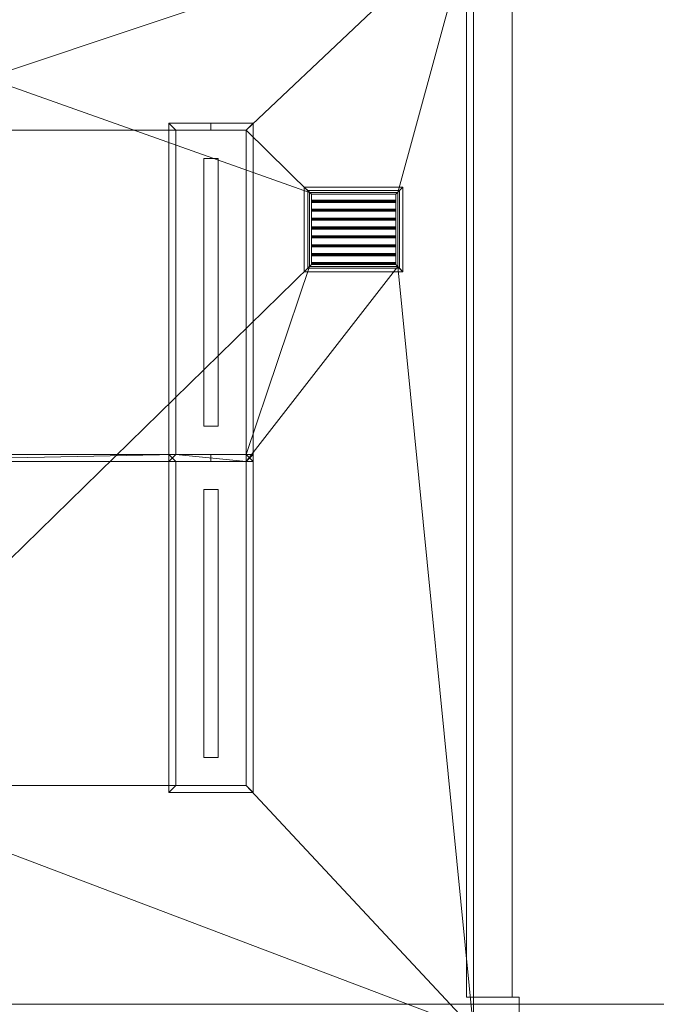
# Model space of a CAD drawing. Header units: inches. Extents: x 15 to 638, y -384 to 556.
# Tile 73 of 256: x 106 to 196, y -34 to 106. Entities that reach past the tile are written whole.
import ezdxf

# ---------------------------------------------------------------- set-up
doc = ezdxf.new("R2010")
doc.units = ezdxf.units.IN
doc.header["$MEASUREMENT"] = 0
for name, color, linetype, lineweight in [('A-CLNG', 13, 'Continuous', 9), ('A-FLOR', 192, 'Continuous', 9), ('A-ROOF', 132, 'Continuous', 9), ('A-WALL', 90, 'Continuous', 9), ('E-LITE-EQPM', 6, 'Continuous', 9), ('Q-SPCQ', 2, 'Continuous', 9)]:
    doc.layers.add(name, color=color, linetype=linetype, lineweight=lineweight)

# ---------------------------------------------------------------- blocks, each defined once
blk = doc.blocks.new('Air Vent - Default 1-5513403-_3D_')
at = {"layer": 'Q-SPCQ'}
mesh = blk.add_polyface(dxfattribs=at)
corners = [(6, 7, 96), (-6, 7, 96), (-6, -7, 96), (6, -7, 96), (5, -6, 96), (-5, -6, 96), (-5, 6, 96), (5, 6, 96)]
mesh.append_faces([[corners[k] for k in face] for face in [(2, 5, 6, 1), (1, 6, 7, 0)]], dxfattribs={"vtx0": -1, "vtx2": -1})
mesh.append_faces([[corners[k] for k in face] for face in [(4, 5, 2, 3), (7, 4, 3, 0)]], dxfattribs={"vtx1": -1, "vtx3": -1})
mesh = blk.add_polyface(dxfattribs=at)
corners = [(-6, -7, 96), (-6, 7, 96), (-5.5, 6.5, 95.75), (-5.5, -6.5, 95.75)]
mesh.append_faces([[corners[k] for k in face] for face in [(0, 1, 2, 3)]])
mesh = blk.add_polyface(dxfattribs=at)
corners = [(-6, 7, 96), (6, 7, 96), (5.5, 6.5, 95.75), (-5.5, 6.5, 95.75)]
mesh.append_faces([[corners[k] for k in face] for face in [(0, 1, 2, 3)]])
mesh = blk.add_polyface(dxfattribs=at)
corners = [(6, 7, 96), (6, -7, 96), (5.5, -6.5, 95.75), (5.5, 6.5, 95.75)]
mesh.append_faces([[corners[k] for k in face] for face in [(0, 1, 2, 3)]])
mesh = blk.add_polyface(dxfattribs=at)
corners = [(5.5, -6.5, 95.75), (-5.5, -6.5, 95.75), (-5.5, 6.5, 95.75), (5.5, 6.5, 95.75), (5, 6, 95.75), (-5, 6, 95.75), (-5, -6, 95.75), (5, -6, 95.75)]
mesh.append_faces([[corners[k] for k in face] for face in [(2, 5, 6, 1), (1, 6, 7, 0)]], dxfattribs={"vtx0": -1, "vtx2": -1})
mesh.append_faces([[corners[k] for k in face] for face in [(4, 5, 2, 3), (7, 4, 3, 0)]], dxfattribs={"vtx1": -1, "vtx3": -1})
mesh = blk.add_polyface(dxfattribs=at)
corners = [(5.25, 6.25, 100), (-5.25, 6.25, 100), (-5.25, -6.25, 100), (5.25, -6.25, 100), (5, 6, 100), (5, -6, 100), (-5, -6, 100), (-5, 6, 100)]
mesh.append_faces([[corners[k] for k in face] for face in [(1, 7, 4, 0), (0, 4, 5, 3)]], dxfattribs={"vtx0": -1, "vtx2": -1})
mesh.append_faces([[corners[k] for k in face] for face in [(6, 7, 1, 2), (5, 6, 2, 3)]], dxfattribs={"vtx1": -1, "vtx3": -1})
mesh = blk.add_polyface(dxfattribs=at)
corners = [(5.25, 6.25, 96), (5.25, -6.25, 96), (-5.25, -6.25, 96), (-5.25, 6.25, 96), (5, 6, 96), (-5, 6, 96), (-5, -6, 96), (5, -6, 96)]
mesh.append_faces([[corners[k] for k in face] for face in [(2, 6, 7, 1), (1, 7, 4, 0)]], dxfattribs={"vtx0": -1, "vtx2": -1})
mesh.append_faces([[corners[k] for k in face] for face in [(5, 6, 2, 3), (4, 5, 3, 0)]], dxfattribs={"vtx1": -1, "vtx3": -1})
mesh = blk.add_polyface(dxfattribs=at)
corners = [(5.25, 6.25, 100), (5.25, 6.25, 96), (-5.25, 6.25, 96), (-5.25, 6.25, 100)]
mesh.append_faces([[corners[k] for k in face] for face in [(0, 1, 2, 3)]])
mesh = blk.add_polyface(dxfattribs=at)
corners = [(-5.25, 6.25, 100), (-5.25, 6.25, 96), (-5.25, -6.25, 96), (-5.25, -6.25, 100)]
mesh.append_faces([[corners[k] for k in face] for face in [(0, 1, 2, 3)]])
mesh = blk.add_polyface(dxfattribs=at)
corners = [(-4.88, 6, 96), (-5, 6, 96.02), (-4.83, 6, 97.01), (-4.7, 6, 96.98)]
mesh.append_faces([[corners[k] for k in face] for face in [(0, 1, 2, 3)]])
mesh = blk.add_polyface(dxfattribs=at)
corners = [(-4.83, -6, 97.01), (-4.83, 6, 97.01), (-5, 6, 96.02), (-5, -6, 96.02)]
mesh.append_faces([[corners[k] for k in face] for face in [(0, 1, 2, 3)]])
mesh = blk.add_polyface(dxfattribs=at)
corners = [(-5, -6, 96.02), (-5, 6, 96.02), (-4.88, 6, 96), (-4.88, -6, 96)]
mesh.append_faces([[corners[k] for k in face] for face in [(0, 1, 2, 3)]])
mesh = blk.add_polyface(dxfattribs=at)
corners = [(-5, -6, 95.75), (-5, 6, 95.75), (-5, 6, 96), (-5, -6, 96)]
mesh.append_faces([[corners[k] for k in face] for face in [(0, 1, 2, 3)]])
mesh = blk.add_polyface(dxfattribs=at)
corners = [(-5, 6, 95.75), (5, 6, 95.75), (5, 6, 96), (-5, 6, 96)]
mesh.append_faces([[corners[k] for k in face] for face in [(0, 1, 2, 3)]])
mesh = blk.add_polyface(dxfattribs=at)
corners = [(-5, -6, 100), (-5, -6, 96), (-5, 6, 96), (-5, 6, 100)]
mesh.append_faces([[corners[k] for k in face] for face in [(0, 1, 2, 3)]])
mesh = blk.add_polyface(dxfattribs=at)
corners = [(-5, 6, 100), (-5, 6, 96), (5, 6, 96), (5, 6, 100)]
mesh.append_faces([[corners[k] for k in face] for face in [(0, 1, 2, 3)]])
mesh = blk.add_polyface(dxfattribs=at)
corners = [(-4.88, -6, 96), (-4.88, 6, 96), (-4.7, 6, 96.98), (-4.7, -6, 96.98)]
mesh.append_faces([[corners[k] for k in face] for face in [(0, 1, 2, 3)]])
mesh = blk.add_polyface(dxfattribs=at)
corners = [(-4.7, -6, 96.98), (-4.7, 6, 96.98), (-4.83, 6, 97.01), (-4.83, -6, 97.01)]
mesh.append_faces([[corners[k] for k in face] for face in [(0, 1, 2, 3)]])
mesh = blk.add_polyface(dxfattribs=at)
corners = [(-3.61, 6, 96), (-3.74, 6, 96.02), (-3.56, 6, 97.01), (-3.44, 6, 96.98)]
mesh.append_faces([[corners[k] for k in face] for face in [(0, 1, 2, 3)]])
mesh = blk.add_polyface(dxfattribs=at)
corners = [(-3.56, -6, 97.01), (-3.56, 6, 97.01), (-3.74, 6, 96.02), (-3.74, -6, 96.02)]
mesh.append_faces([[corners[k] for k in face] for face in [(0, 1, 2, 3)]])
mesh = blk.add_polyface(dxfattribs=at)
corners = [(-3.74, -6, 96.02), (-3.74, 6, 96.02), (-3.61, 6, 96), (-3.61, -6, 96)]
mesh.append_faces([[corners[k] for k in face] for face in [(0, 1, 2, 3)]])
mesh = blk.add_polyface(dxfattribs=at)
corners = [(-3.61, -6, 96), (-3.61, 6, 96), (-3.44, 6, 96.98), (-3.44, -6, 96.98)]
mesh.append_faces([[corners[k] for k in face] for face in [(0, 1, 2, 3)]])
mesh = blk.add_polyface(dxfattribs=at)
corners = [(-3.44, -6, 96.98), (-3.44, 6, 96.98), (-3.56, 6, 97.01), (-3.56, -6, 97.01)]
mesh.append_faces([[corners[k] for k in face] for face in [(0, 1, 2, 3)]])
mesh = blk.add_polyface(dxfattribs=at)
corners = [(-2.35, 6, 96), (-2.48, 6, 96.02), (-2.3, 6, 97.01), (-2.18, 6, 96.98)]
mesh.append_faces([[corners[k] for k in face] for face in [(0, 1, 2, 3)]])
mesh = blk.add_polyface(dxfattribs=at)
corners = [(-2.3, -6, 97.01), (-2.3, 6, 97.01), (-2.48, 6, 96.02), (-2.48, -6, 96.02)]
mesh.append_faces([[corners[k] for k in face] for face in [(0, 1, 2, 3)]])
mesh = blk.add_polyface(dxfattribs=at)
corners = [(-2.48, -6, 96.02), (-2.48, 6, 96.02), (-2.35, 6, 96), (-2.35, -6, 96)]
mesh.append_faces([[corners[k] for k in face] for face in [(0, 1, 2, 3)]])
mesh = blk.add_polyface(dxfattribs=at)
corners = [(-2.35, -6, 96), (-2.35, 6, 96), (-2.18, 6, 96.98), (-2.18, -6, 96.98)]
mesh.append_faces([[corners[k] for k in face] for face in [(0, 1, 2, 3)]])
mesh = blk.add_polyface(dxfattribs=at)
corners = [(-2.18, -6, 96.98), (-2.18, 6, 96.98), (-2.3, 6, 97.01), (-2.3, -6, 97.01)]
mesh.append_faces([[corners[k] for k in face] for face in [(0, 1, 2, 3)]])
mesh = blk.add_polyface(dxfattribs=at)
corners = [(-1.09, 6, 96), (-1.21, 6, 96.02), (-1.04, 6, 97.01), (-0.92, 6, 96.98)]
mesh.append_faces([[corners[k] for k in face] for face in [(0, 1, 2, 3)]])
mesh = blk.add_polyface(dxfattribs=at)
corners = [(-1.04, -6, 97.01), (-1.04, 6, 97.01), (-1.21, 6, 96.02), (-1.21, -6, 96.02)]
mesh.append_faces([[corners[k] for k in face] for face in [(0, 1, 2, 3)]])
mesh = blk.add_polyface(dxfattribs=at)
corners = [(-1.21, -6, 96.02), (-1.21, 6, 96.02), (-1.09, 6, 96), (-1.09, -6, 96)]
mesh.append_faces([[corners[k] for k in face] for face in [(0, 1, 2, 3)]])
mesh = blk.add_polyface(dxfattribs=at)
corners = [(-1.09, -6, 96), (-1.09, 6, 96), (-0.92, 6, 96.98), (-0.92, -6, 96.98)]
mesh.append_faces([[corners[k] for k in face] for face in [(0, 1, 2, 3)]])
mesh = blk.add_polyface(dxfattribs=at)
corners = [(-0.92, -6, 96.98), (-0.92, 6, 96.98), (-1.04, 6, 97.01), (-1.04, -6, 97.01)]
mesh.append_faces([[corners[k] for k in face] for face in [(0, 1, 2, 3)]])
mesh = blk.add_polyface(dxfattribs=at)
corners = [(0.17, 6, 96), (0.05, 6, 96.02), (0.22, 6, 97.01), (0.35, 6, 96.98)]
mesh.append_faces([[corners[k] for k in face] for face in [(0, 1, 2, 3)]])
mesh = blk.add_polyface(dxfattribs=at)
corners = [(0.22, -6, 97.01), (0.22, 6, 97.01), (0.05, 6, 96.02), (0.05, -6, 96.02)]
mesh.append_faces([[corners[k] for k in face] for face in [(0, 1, 2, 3)]])
mesh = blk.add_polyface(dxfattribs=at)
corners = [(0.05, -6, 96.02), (0.05, 6, 96.02), (0.17, 6, 96), (0.17, -6, 96)]
mesh.append_faces([[corners[k] for k in face] for face in [(0, 1, 2, 3)]])
mesh = blk.add_polyface(dxfattribs=at)
corners = [(0.17, -6, 96), (0.17, 6, 96), (0.35, 6, 96.98), (0.35, -6, 96.98)]
mesh.append_faces([[corners[k] for k in face] for face in [(0, 1, 2, 3)]])
mesh = blk.add_polyface(dxfattribs=at)
corners = [(0.35, -6, 96.98), (0.35, 6, 96.98), (0.22, 6, 97.01), (0.22, -6, 97.01)]
mesh.append_faces([[corners[k] for k in face] for face in [(0, 1, 2, 3)]])
mesh = blk.add_polyface(dxfattribs=at)
corners = [(1.43, 6, 96), (1.31, 6, 96.02), (1.48, 6, 97.01), (1.61, 6, 96.98)]
mesh.append_faces([[corners[k] for k in face] for face in [(0, 1, 2, 3)]])
mesh = blk.add_polyface(dxfattribs=at)
corners = [(1.48, -6, 97.01), (1.48, 6, 97.01), (1.31, 6, 96.02), (1.31, -6, 96.02)]
mesh.append_faces([[corners[k] for k in face] for face in [(0, 1, 2, 3)]])
mesh = blk.add_polyface(dxfattribs=at)
corners = [(1.31, -6, 96.02), (1.31, 6, 96.02), (1.43, 6, 96), (1.43, -6, 96)]
mesh.append_faces([[corners[k] for k in face] for face in [(0, 1, 2, 3)]])
mesh = blk.add_polyface(dxfattribs=at)
corners = [(1.43, -6, 96), (1.43, 6, 96), (1.61, 6, 96.98), (1.61, -6, 96.98)]
mesh.append_faces([[corners[k] for k in face] for face in [(0, 1, 2, 3)]])
mesh = blk.add_polyface(dxfattribs=at)
corners = [(1.61, -6, 96.98), (1.61, 6, 96.98), (1.48, 6, 97.01), (1.48, -6, 97.01)]
mesh.append_faces([[corners[k] for k in face] for face in [(0, 1, 2, 3)]])
mesh = blk.add_polyface(dxfattribs=at)
corners = [(2.7, 6, 96), (2.57, 6, 96.02), (2.75, 6, 97.01), (2.87, 6, 96.98)]
mesh.append_faces([[corners[k] for k in face] for face in [(0, 1, 2, 3)]])
mesh = blk.add_polyface(dxfattribs=at)
corners = [(2.75, -6, 97.01), (2.75, 6, 97.01), (2.57, 6, 96.02), (2.57, -6, 96.02)]
mesh.append_faces([[corners[k] for k in face] for face in [(0, 1, 2, 3)]])
mesh = blk.add_polyface(dxfattribs=at)
corners = [(2.57, -6, 96.02), (2.57, 6, 96.02), (2.7, 6, 96), (2.7, -6, 96)]
mesh.append_faces([[corners[k] for k in face] for face in [(0, 1, 2, 3)]])
mesh = blk.add_polyface(dxfattribs=at)
corners = [(2.7, -6, 96), (2.7, 6, 96), (2.87, 6, 96.98), (2.87, -6, 96.98)]
mesh.append_faces([[corners[k] for k in face] for face in [(0, 1, 2, 3)]])
mesh = blk.add_polyface(dxfattribs=at)
corners = [(2.87, -6, 96.98), (2.87, 6, 96.98), (2.75, 6, 97.01), (2.75, -6, 97.01)]
mesh.append_faces([[corners[k] for k in face] for face in [(0, 1, 2, 3)]])
mesh = blk.add_polyface(dxfattribs=at)
corners = [(3.96, 6, 96), (3.83, 6, 96.02), (4.01, 6, 97.01), (4.13, 6, 96.98)]
mesh.append_faces([[corners[k] for k in face] for face in [(0, 1, 2, 3)]])
mesh = blk.add_polyface(dxfattribs=at)
corners = [(4.01, -6, 97.01), (4.01, 6, 97.01), (3.83, 6, 96.02), (3.83, -6, 96.02)]
mesh.append_faces([[corners[k] for k in face] for face in [(0, 1, 2, 3)]])
mesh = blk.add_polyface(dxfattribs=at)
corners = [(3.83, -6, 96.02), (3.83, 6, 96.02), (3.96, 6, 96), (3.96, -6, 96)]
mesh.append_faces([[corners[k] for k in face] for face in [(0, 1, 2, 3)]])
mesh = blk.add_polyface(dxfattribs=at)
corners = [(3.96, -6, 96), (3.96, 6, 96), (4.13, 6, 96.98), (4.13, -6, 96.98)]
mesh.append_faces([[corners[k] for k in face] for face in [(0, 1, 2, 3)]])
mesh = blk.add_polyface(dxfattribs=at)
corners = [(4.13, -6, 96.98), (4.13, 6, 96.98), (4.01, 6, 97.01), (4.01, -6, 97.01)]
mesh.append_faces([[corners[k] for k in face] for face in [(0, 1, 2, 3)]])
mesh = blk.add_polyface(dxfattribs=at)
corners = [(5, 6, 95.75), (5, -6, 95.75), (5, -6, 96), (5, 6, 96)]
mesh.append_faces([[corners[k] for k in face] for face in [(0, 1, 2, 3)]])
mesh = blk.add_polyface(dxfattribs=at)
corners = [(5, 6, 100), (5, 6, 96), (5, -6, 96), (5, -6, 100)]
mesh.append_faces([[corners[k] for k in face] for face in [(0, 1, 2, 3)]])
mesh = blk.add_polyface(dxfattribs=at)
corners = [(5.25, -6.25, 100), (5.25, -6.25, 96), (5.25, 6.25, 96), (5.25, 6.25, 100)]
mesh.append_faces([[corners[k] for k in face] for face in [(0, 1, 2, 3)]])
mesh = blk.add_polyface(dxfattribs=at)
corners = [(6, -7, 96), (-6, -7, 96), (-5.5, -6.5, 95.75), (5.5, -6.5, 95.75)]
mesh.append_faces([[corners[k] for k in face] for face in [(0, 1, 2, 3)]])
mesh = blk.add_polyface(dxfattribs=at)
corners = [(-5.25, -6.25, 100), (-5.25, -6.25, 96), (5.25, -6.25, 96), (5.25, -6.25, 100)]
mesh.append_faces([[corners[k] for k in face] for face in [(0, 1, 2, 3)]])
mesh = blk.add_polyface(dxfattribs=at)
corners = [(-4.83, -6, 97.01), (-5, -6, 96.02), (-4.88, -6, 96), (-4.7, -6, 96.98)]
mesh.append_faces([[corners[k] for k in face] for face in [(0, 1, 2, 3)]])
mesh = blk.add_polyface(dxfattribs=at)
corners = [(5, -6, 95.75), (-5, -6, 95.75), (-5, -6, 96), (5, -6, 96)]
mesh.append_faces([[corners[k] for k in face] for face in [(0, 1, 2, 3)]])
mesh = blk.add_polyface(dxfattribs=at)
corners = [(5, -6, 100), (5, -6, 96), (-5, -6, 96), (-5, -6, 100)]
mesh.append_faces([[corners[k] for k in face] for face in [(0, 1, 2, 3)]])
mesh = blk.add_polyface(dxfattribs=at)
corners = [(-3.56, -6, 97.01), (-3.74, -6, 96.02), (-3.61, -6, 96), (-3.44, -6, 96.98)]
mesh.append_faces([[corners[k] for k in face] for face in [(0, 1, 2, 3)]])
mesh = blk.add_polyface(dxfattribs=at)
corners = [(-2.3, -6, 97.01), (-2.48, -6, 96.02), (-2.35, -6, 96), (-2.18, -6, 96.98)]
mesh.append_faces([[corners[k] for k in face] for face in [(0, 1, 2, 3)]])
mesh = blk.add_polyface(dxfattribs=at)
corners = [(-1.04, -6, 97.01), (-1.21, -6, 96.02), (-1.09, -6, 96), (-0.92, -6, 96.98)]
mesh.append_faces([[corners[k] for k in face] for face in [(0, 1, 2, 3)]])
mesh = blk.add_polyface(dxfattribs=at)
corners = [(0.22, -6, 97.01), (0.05, -6, 96.02), (0.17, -6, 96), (0.35, -6, 96.98)]
mesh.append_faces([[corners[k] for k in face] for face in [(0, 1, 2, 3)]])
mesh = blk.add_polyface(dxfattribs=at)
corners = [(1.48, -6, 97.01), (1.31, -6, 96.02), (1.43, -6, 96), (1.61, -6, 96.98)]
mesh.append_faces([[corners[k] for k in face] for face in [(0, 1, 2, 3)]])
mesh = blk.add_polyface(dxfattribs=at)
corners = [(2.75, -6, 97.01), (2.57, -6, 96.02), (2.7, -6, 96), (2.87, -6, 96.98)]
mesh.append_faces([[corners[k] for k in face] for face in [(0, 1, 2, 3)]])
mesh = blk.add_polyface(dxfattribs=at)
corners = [(4.01, -6, 97.01), (3.83, -6, 96.02), (3.96, -6, 96), (4.13, -6, 96.98)]
mesh.append_faces([[corners[k] for k in face] for face in [(0, 1, 2, 3)]])
blk = doc.blocks.new('Recessed Fluorescent Light - Default 1-5513425-_3D_')
at = {"layer": 'E-LITE-EQPM'}
for p, q in [((-24, -6, 99), (-24, 6, 99)), ((-24, 6, 99), (24, 6, 99)), ((24, 6, 99), (24, 0, 99)), ((-23, 5, 99), (-23, -5, 99)), ((23, 5, 99), (-23, 5, 99)), ((23, 0, 99), (23, 5, 99)), ((19, 1, 99), (-19, 1, 99)), ((-19, 1, 99), (-19, -1, 99)), ((19, 0, 99), (19, 1, 99)), ((19, -1, 99), (19, 0, 99)), ((23, -5, 99), (23, 0, 99)), ((24, 0, 99), (24, -6, 99)), ((-19, -1, 99), (19, -1, 99)), ((-23, -5, 99), (23, -5, 99)), ((24, -6, 99), (-24, -6, 99))]:
    blk.add_line(p, q, dxfattribs=at)
mesh = blk.add_polyface(dxfattribs=at)
corners = [(-24, 6, 99), (-24, -6, 99), (24, -6, 99), (24, 6, 99)]
mesh.append_faces([[corners[k] for k in face] for face in [(0, 1, 2, 3)]])
mesh = blk.add_polyface(dxfattribs=at)
corners = [(24, -6, 98), (-24, -6, 98), (-24, 6, 98), (24, 6, 98)]
mesh.append_faces([[corners[k] for k in face] for face in [(0, 1, 2, 3)]])
mesh = blk.add_polyface(dxfattribs=at)
corners = [(24, 6, 99), (24, 6, 98), (-24, 6, 98), (-24, 6, 99)]
mesh.append_faces([[corners[k] for k in face] for face in [(0, 1, 2, 3)]])
mesh = blk.add_polyface(dxfattribs=at)
corners = [(-24, 6, 99), (-24, 6, 98), (-24, -6, 98), (-24, -6, 99)]
mesh.append_faces([[corners[k] for k in face] for face in [(0, 1, 2, 3)]])
mesh = blk.add_polyface(dxfattribs=at)
corners = [(-24, -6, 98), (24, -6, 98), (24, 0, 98), (24, 6, 98), (-24, 6, 98), (23, 5, 98), (23, 0, 98), (23, -5, 98), (-23, -5, 98), (-23, 5, 98)]
mesh.append_faces([[corners[k] for k in face] for face in [(8, 0, 1, 7), (7, 1, 2, 6)]], dxfattribs={"vtx0": -1, "vtx2": -1})
mesh.append_faces([[corners[k] for k in face] for face in [(3, 4, 9, 5), (8, 9, 4, 0), (2, 3, 5, 6)]], dxfattribs={"vtx1": -1, "vtx3": -1})
mesh = blk.add_polyface(dxfattribs=at)
corners = [(-24, -6, 96), (-24, 6, 96), (24, 6, 96), (24, 0, 96), (24, -6, 96), (23, 5, 96), (-23, 5, 96), (-23, -5, 96), (23, -5, 96), (23, 0, 96)]
mesh.append_faces([[corners[k] for k in face] for face in [(6, 1, 2, 5), (5, 2, 3, 9)]], dxfattribs={"vtx0": -1, "vtx2": -1})
mesh.append_faces([[corners[k] for k in face] for face in [(4, 0, 7, 8), (6, 7, 0, 1), (3, 4, 8, 9)]], dxfattribs={"vtx1": -1, "vtx3": -1})
mesh = blk.add_polyface(dxfattribs=at)
corners = [(24, 6, 98), (24, 6, 96), (-24, 6, 96), (-24, 6, 98)]
mesh.append_faces([[corners[k] for k in face] for face in [(0, 1, 2, 3)]])
mesh = blk.add_polyface(dxfattribs=at)
corners = [(-24, 6, 98), (-24, 6, 96), (-24, -6, 96), (-24, -6, 98)]
mesh.append_faces([[corners[k] for k in face] for face in [(0, 1, 2, 3)]])
mesh = blk.add_polyface(dxfattribs=at)
corners = [(24, -6, 99), (24, -6, 98), (24, 6, 98), (24, 6, 99)]
mesh.append_faces([[corners[k] for k in face] for face in [(0, 1, 2, 3)]])
mesh = blk.add_polyface(dxfattribs=at)
corners = [(24, 0, 98), (24, 0, 96), (24, 6, 96), (24, 6, 98)]
mesh.append_faces([[corners[k] for k in face] for face in [(0, 1, 2, 3)]])
mesh = blk.add_polyface(dxfattribs=at)
corners = [(-23, -5, 98), (-23, -5, 96), (-23, 5, 96), (-23, 5, 98)]
mesh.append_faces([[corners[k] for k in face] for face in [(0, 1, 2, 3)]])
mesh = blk.add_polyface(dxfattribs=at)
corners = [(-23, 5, 98), (-23, 5, 96), (23, 5, 96), (23, 5, 98)]
mesh.append_faces([[corners[k] for k in face] for face in [(0, 1, 2, 3)]])
mesh = blk.add_polyface(dxfattribs=at)
corners = [(23, 5, 98), (23, 5, 96), (23, 0, 96), (23, 0, 98)]
mesh.append_faces([[corners[k] for k in face] for face in [(0, 1, 2, 3)]])
mesh = blk.add_polyface(dxfattribs=at)
corners = [(23, 0, 98), (23, 0, 96), (23, -5, 96), (23, -5, 98)]
mesh.append_faces([[corners[k] for k in face] for face in [(0, 1, 2, 3)]])
mesh = blk.add_polyface(dxfattribs=at)
corners = [(24, -6, 98), (24, -6, 96), (24, 0, 96), (24, 0, 98)]
mesh.append_faces([[corners[k] for k in face] for face in [(0, 1, 2, 3)]])
mesh = blk.add_polyface(dxfattribs=at)
corners = [(23, -5, 98), (23, -5, 96), (-23, -5, 96), (-23, -5, 98)]
mesh.append_faces([[corners[k] for k in face] for face in [(0, 1, 2, 3)]])
mesh = blk.add_polyface(dxfattribs=at)
corners = [(-24, -6, 99), (-24, -6, 98), (24, -6, 98), (24, -6, 99)]
mesh.append_faces([[corners[k] for k in face] for face in [(0, 1, 2, 3)]])
mesh = blk.add_polyface(dxfattribs=at)
corners = [(-24, -6, 98), (-24, -6, 96), (24, -6, 96), (24, -6, 98)]
mesh.append_faces([[corners[k] for k in face] for face in [(0, 1, 2, 3)]])

msp = doc.modelspace()

# ---------------------------------------------------------------- block references
at = {"layer": 'E-LITE-EQPM', "rotation": 89.9999999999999}
for p in [(132.74, 67.5, 12), (132.74, 20.5, 12)]:
    msp.add_blockref('Recessed Fluorescent Light - Default 1-5513425-_3D_', p, dxfattribs=at)
at = {"layer": 'Q-SPCQ', "rotation": 89.9999999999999}
msp.add_blockref('Air Vent - Default 1-5513403-_3D_', (152.99, 76.43, 12), dxfattribs=at)

# ---------------------------------------------------------------- meshes
at = {"layer": 'A-CLNG'}
mesh = msp.add_polyface(dxfattribs=at)
corners = [(170, 121, 110.05), (35.99, 121, 110.05), (35.99, -37.07, 110.05), (170, -37.07, 110.05), (146.74, 81.68, 110.05), (159.24, 81.68, 110.05), (159.24, 71.18, 110.05), (146.74, 71.18, 110.05)]
mesh.append_faces([[corners[k] for k in face] for face in [(0, 5, 6, 3), (3, 6, 7, 2)]], dxfattribs={"vtx0": -1, "vtx2": -1})
mesh.append_faces([[corners[k] for k in face] for face in [(4, 5, 0, 1), (7, 4, 1, 2)]], dxfattribs={"vtx1": -1, "vtx3": -1})
mesh = msp.add_polyface(dxfattribs=at)
corners = [(170, 121, 108), (170, -37.07, 108), (35.99, -37.07, 108), (35.99, 121, 108), (146.74, 81.68, 108), (146.74, 71.18, 108), (159.24, 71.18, 108), (159.24, 81.68, 108), (127.74, 90.5, 108), (127.74, 44.5, 108), (137.74, 44.5, 108), (137.74, 90.5, 108), (127.74, 43.5, 108), (127.74, -2.5, 108), (137.74, -2.5, 108), (137.74, 43.5, 108), (68.74, 90.5, 108), (68.74, 44.5, 108), (78.74, 44.5, 108), (78.74, 90.5, 108), (68.74, 43.5, 108), (68.74, -2.5, 108), (78.74, -2.5, 108), (78.74, 43.5, 108)]
mesh.append_faces([[corners[k] for k in face] for face in [(12, 23, 9, 15)]], dxfattribs={"vtx0": -1, "vtx1": -1, "vtx2": -1})
mesh.append_faces([[corners[k] for k in face] for face in [(18, 9, 23, 20)]], dxfattribs={"vtx0": -1, "vtx1": -1, "vtx3": -1})
mesh.append_faces([[corners[k] for k in face] for face in [(2, 21, 22, 1), (13, 22, 23, 12), (5, 10, 11, 4)]], dxfattribs={"vtx0": -1, "vtx2": -1})
mesh.append_faces([[corners[k] for k in face] for face in [(3, 16, 17, 20), (0, 11, 8, 19), (10, 5, 6, 15)]], dxfattribs={"vtx0": -1, "vtx2": -1, "vtx3": -1})
mesh.append_faces([[corners[k] for k in face] for face in [(17, 18, 20), (9, 10, 15)]], dxfattribs={"vtx1": -1, "vtx2": -1})
mesh.append_faces([[corners[k] for k in face] for face in [(7, 4, 11, 0), (14, 15, 6, 1), (13, 14, 1, 22)]], dxfattribs={"vtx1": -1, "vtx2": -1, "vtx3": -1})
mesh.append_faces([[corners[k] for k in face] for face in [(19, 16, 3, 0), (8, 9, 18, 19), (20, 21, 2, 3), (6, 7, 0, 1)]], dxfattribs={"vtx1": -1, "vtx3": -1})
mesh = msp.add_polyface(dxfattribs=at)
corners = [(170, -37.07, 110.05), (170, -37.07, 108), (170, 121, 108), (170, 121, 110.05)]
mesh.append_faces([[corners[k] for k in face] for face in [(0, 1, 2, 3)]])
mesh = msp.add_polyface(dxfattribs=at)
corners = [(127.74, 44.5, 110), (127.74, 44.5, 108), (127.74, 90.5, 108), (127.74, 90.5, 110)]
mesh.append_faces([[corners[k] for k in face] for face in [(0, 1, 2, 3)]])
mesh = msp.add_polyface(dxfattribs=at)
corners = [(127.74, 90.5, 110), (127.74, 90.5, 108), (137.74, 90.5, 108), (137.74, 90.5, 110)]
mesh.append_faces([[corners[k] for k in face] for face in [(0, 1, 2, 3)]])
mesh = msp.add_polyface(dxfattribs=at)
corners = [(137.74, 90.5, 110), (137.74, 44.5, 110), (127.74, 44.5, 110), (127.74, 90.5, 110)]
mesh.append_faces([[corners[k] for k in face] for face in [(0, 1, 2, 3)]])
mesh = msp.add_polyface(dxfattribs=at)
corners = [(137.74, 90.5, 110), (137.74, 90.5, 108), (137.74, 44.5, 108), (137.74, 44.5, 110)]
mesh.append_faces([[corners[k] for k in face] for face in [(0, 1, 2, 3)]])
mesh = msp.add_polyface(dxfattribs=at)
corners = [(146.74, 81.68, 110.05), (146.74, 81.68, 108), (159.24, 81.68, 108), (159.24, 81.68, 110.05)]
mesh.append_faces([[corners[k] for k in face] for face in [(0, 1, 2, 3)]])
mesh = msp.add_polyface(dxfattribs=at)
corners = [(146.74, 71.18, 110.05), (146.74, 71.18, 108), (146.74, 81.68, 108), (146.74, 81.68, 110.05)]
mesh.append_faces([[corners[k] for k in face] for face in [(0, 1, 2, 3)]])
mesh = msp.add_polyface(dxfattribs=at)
corners = [(159.24, 81.68, 110.05), (159.24, 81.68, 108), (159.24, 71.18, 108), (159.24, 71.18, 110.05)]
mesh.append_faces([[corners[k] for k in face] for face in [(0, 1, 2, 3)]])
mesh = msp.add_polyface(dxfattribs=at)
corners = [(159.24, 71.18, 110.05), (159.24, 71.18, 108), (146.74, 71.18, 108), (146.74, 71.18, 110.05)]
mesh.append_faces([[corners[k] for k in face] for face in [(0, 1, 2, 3)]])
mesh = msp.add_polyface(dxfattribs=at)
corners = [(137.74, 44.5, 110), (137.74, 44.5, 108), (127.74, 44.5, 108), (127.74, 44.5, 110)]
mesh.append_faces([[corners[k] for k in face] for face in [(0, 1, 2, 3)]])
mesh = msp.add_polyface(dxfattribs=at)
corners = [(127.74, -2.5, 110), (127.74, -2.5, 108), (127.74, 43.5, 108), (127.74, 43.5, 110)]
mesh.append_faces([[corners[k] for k in face] for face in [(0, 1, 2, 3)]])
mesh = msp.add_polyface(dxfattribs=at)
corners = [(127.74, 43.5, 110), (127.74, 43.5, 108), (137.74, 43.5, 108), (137.74, 43.5, 110)]
mesh.append_faces([[corners[k] for k in face] for face in [(0, 1, 2, 3)]])
mesh = msp.add_polyface(dxfattribs=at)
corners = [(137.74, 43.5, 110), (137.74, -2.5, 110), (127.74, -2.5, 110), (127.74, 43.5, 110)]
mesh.append_faces([[corners[k] for k in face] for face in [(0, 1, 2, 3)]])
mesh = msp.add_polyface(dxfattribs=at)
corners = [(137.74, 43.5, 110), (137.74, 43.5, 108), (137.74, -2.5, 108), (137.74, -2.5, 110)]
mesh.append_faces([[corners[k] for k in face] for face in [(0, 1, 2, 3)]])
mesh = msp.add_polyface(dxfattribs=at)
corners = [(137.74, -2.5, 110), (137.74, -2.5, 108), (127.74, -2.5, 108), (127.74, -2.5, 110)]
mesh.append_faces([[corners[k] for k in face] for face in [(0, 1, 2, 3)]])
at = {"layer": 'A-FLOR'}
mesh = msp.add_polyface(dxfattribs=at)
corners = [(34.99, -40.32, -2), (35.99, -40.32, -2), (35.99, 270, -2), (33.99, 270, -2), (33.99, 351, -2), (31.99, 351, -2), (31.99, 443, -2), (171.25, 443, -2), (171.25, 444, -2), (478.25, 444, -2), (478.25, 445.5, -2), (612, 445.5, -2), (612, 273.5, -2), (610, 273.5, -2), (610, -38.57, -2), (614.75, -38.57, -2), (614.75, -307.5, -2), (528, -307.5, -2), (528, -314.25, -2), (184.75, -314.25, -2), (184.75, -279.55, -2), (109.75, -279.55, -2), (109.75, -229.75, -2), (132.5, -229.75, -2), (132.5, -176.25, -2), (34.99, -176.25, -2)]
mesh.append_faces([[corners[k] for k in face] for face in [(14, 17, 24)]], dxfattribs={"vtx0": -1, "vtx1": -1, "vtx2": -1})
mesh.append_faces([[corners[k] for k in face] for face in [(20, 23, 24, 17)]], dxfattribs={"vtx0": -1, "vtx2": -1, "vtx3": -1})
mesh.append_faces([[corners[k] for k in face] for face in [(19, 20, 17, 18)]], dxfattribs={"vtx1": -1})
mesh.append_faces([[corners[k] for k in face] for face in [(1, 2, 14, 24), (13, 14, 2, 7)]], dxfattribs={"vtx1": -1, "vtx2": -1, "vtx3": -1})
mesh.append_faces([[corners[k] for k in face] for face in [(25, 0, 1, 24), (21, 22, 23, 20), (9, 10, 11)]], dxfattribs={"vtx2": -1})
mesh.append_faces([[corners[k] for k in face] for face in [(2, 3, 4, 7), (7, 8, 9, 13), (11, 12, 13, 9)]], dxfattribs={"vtx2": -1, "vtx3": -1})
mesh.append_faces([[corners[k] for k in face] for face in [(4, 5, 6, 7), (14, 15, 16, 17)]], dxfattribs={"vtx3": -1})
mesh = msp.add_polyface(dxfattribs=at)
corners = [(34.99, -40.32), (34.99, -176.25), (132.5, -176.25), (132.5, -229.75), (109.75, -229.75), (109.75, -279.55), (184.75, -279.55), (184.75, -314.25), (528, -314.25), (528, -307.5), (614.75, -307.5), (614.75, -38.57), (610, -38.57), (610, 273.5), (612, 273.5), (612, 445.5), (478.25, 445.5), (478.25, 444), (171.25, 444), (171.25, 443), (31.99, 443), (31.99, 351), (33.99, 351), (33.99, 270), (35.99, 270), (35.99, -40.32)]
mesh.append_faces([[corners[k] for k in face] for face in [(9, 6, 7, 8)]], dxfattribs={"vtx0": -1})
mesh.append_faces([[corners[k] for k in face] for face in [(3, 6, 2)]], dxfattribs={"vtx0": -1, "vtx1": -1})
mesh.append_faces([[corners[k] for k in face] for face in [(2, 6, 9, 12)]], dxfattribs={"vtx0": -1, "vtx1": -1, "vtx2": -1, "vtx3": -1})
mesh.append_faces([[corners[k] for k in face] for face in [(24, 12, 13, 19), (12, 24, 25, 2)]], dxfattribs={"vtx0": -1, "vtx2": -1, "vtx3": -1})
mesh.append_faces([[corners[k] for k in face] for face in [(16, 17, 15)]], dxfattribs={"vtx1": -1})
mesh.append_faces([[corners[k] for k in face] for face in [(10, 11, 12, 9), (20, 21, 22, 19)]], dxfattribs={"vtx2": -1})
mesh.append_faces([[corners[k] for k in face] for face in [(13, 14, 15, 17), (17, 18, 19, 13), (22, 23, 24, 19)]], dxfattribs={"vtx2": -1, "vtx3": -1})
mesh.append_faces([[corners[k] for k in face] for face in [(3, 4, 5, 6), (25, 0, 1, 2)]], dxfattribs={"vtx3": -1})
at = {"layer": 'A-ROOF'}
mesh = msp.add_polyface(dxfattribs=at)
corners = [(614, 445.5, 132), (614, -33.5, 132), (33.99, -33.5, 132), (33.99, 445.5, 132)]
mesh.append_faces([[corners[k] for k in face] for face in [(0, 1, 2, 3)]])
mesh = msp.add_polyface(dxfattribs=at)
corners = [(33.99, 445.5, 143.5), (33.99, -33.5, 143.5), (614, -33.5, 143.5), (614, 445.5, 143.5)]
mesh.append_faces([[corners[k] for k in face] for face in [(0, 1, 2, 3)]])
mesh = msp.add_polyface(dxfattribs=at)
corners = [(33.99, -33.5, 143.5), (33.99, -33.5, 132), (614, -33.5, 132), (614, -33.5, 143.5)]
mesh.append_faces([[corners[k] for k in face] for face in [(0, 1, 2, 3)]])
at = {"layer": 'A-WALL'}
mesh = msp.add_polyface(dxfattribs=at)
corners = [(169, -32.5, 108), (169, -32.5, 120), (169, 113, 120), (169, 113, 108)]
mesh.append_faces([[corners[k] for k in face] for face in [(0, 1, 2, 3)]])
mesh = msp.add_polyface(dxfattribs=at)
corners = [(169, 113, 108), (175.5, 113, 108), (175.5, -32.5, 108), (169, -32.5, 108)]
mesh.append_faces([[corners[k] for k in face] for face in [(0, 1, 2, 3)]])
mesh = msp.add_polyface(dxfattribs=at)
corners = [(169, -32.5, 120), (175.5, -32.5, 120), (175.5, 113, 120), (169, 113, 120)]
mesh.append_faces([[corners[k] for k in face] for face in [(0, 1, 2, 3)]])
mesh = msp.add_polyface(dxfattribs=at)
corners = [(175.5, 113, 120), (175.5, -32.5, 120), (175.5, -32.5, 108), (175.5, 113, 108)]
mesh.append_faces([[corners[k] for k in face] for face in [(0, 1, 2, 3)]])
mesh = msp.add_polyface(dxfattribs=at)
corners = [(169, -32.5, 108), (175.5, -32.5, 108), (175.5, -32.5, 120), (169, -32.5, 120)]
mesh.append_faces([[corners[k] for k in face] for face in [(0, 1, 2, 3)]])
mesh = msp.add_polyface(dxfattribs=at)
corners = [(170, -37.07, 131), (170, -32.5, 131), (170, -32.5), (170, -37.07)]
mesh.append_faces([[corners[k] for k in face] for face in [(0, 1, 2, 3)]])
mesh = msp.add_polyface(dxfattribs=at)
corners = [(176.5, -37.07), (170, -37.07), (170, -32.5), (176.5, -32.5)]
mesh.append_faces([[corners[k] for k in face] for face in [(0, 1, 2, 3)]])
mesh = msp.add_polyface(dxfattribs=at)
corners = [(176.5, -32.5), (170, -32.5), (170, -32.5, 131), (176.5, -32.5, 131)]
mesh.append_faces([[corners[k] for k in face] for face in [(0, 1, 2, 3)]])
mesh = msp.add_polyface(dxfattribs=at)
corners = [(176.5, -32.5, 131), (170, -32.5, 131), (170, -37.07, 131), (176.5, -37.07, 131)]
mesh.append_faces([[corners[k] for k in face] for face in [(0, 1, 2, 3)]])
mesh = msp.add_polyface(dxfattribs=at)
corners = [(176.5, -32.5), (176.5, -32.5, 131), (176.5, -37.07, 131), (176.5, -37.07)]
mesh.append_faces([[corners[k] for k in face] for face in [(0, 1, 2, 3)]])

doc.saveas('drawing.dxf')
